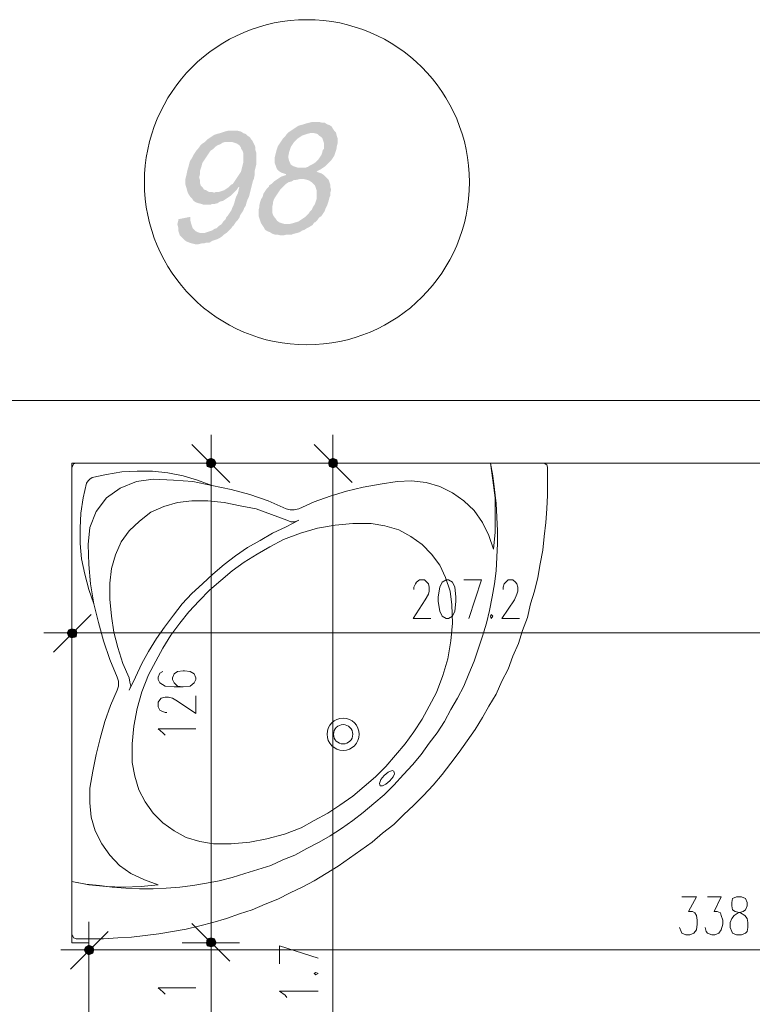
# Model space of a CAD drawing. Header units: millimetres. Extents: x -1256 to 4744, y -2264 to 706.
# Tile 49 of 62: x 3001 to 3193, y 118 to 377. Entities that reach past the tile are written whole.
import ezdxf

# ---------------------------------------------------------------- set-up
doc = ezdxf.new("R2010")
doc.units = ezdxf.units.MM
doc.header["$LTSCALE"] = 0.2
doc.layers.add('C00-00-00', color=7, linetype='Continuous')

msp = doc.modelspace()

# ---------------------------------------------------------------- hatches: boundary and pattern name
at = {"layer": 'C00-00-00'}
h = msp.add_hatch(color=256, dxfattribs=at)
h.dxf.hatch_style = 2
h.paths.add_polyline_path([(3077.56, 349.819), (3076.713, 349.607), (3075.867, 349.394), (3075.233, 349.181), (3074.386, 348.973), (3073.752, 348.76), (3073.118, 348.335), (3072.484, 347.913), (3071.846, 347.492), (3071.212, 347.067), (3070.79, 346.645), (3070.365, 346.007), (3069.731, 345.373), (3069.306, 344.735), (3068.884, 344.101), (3068.459, 343.467), (3068.246, 342.833), (3068.037, 342.199), (3067.825, 341.352), (3067.612, 340.505), (3067.612, 339.025), (3067.825, 338.387), (3068.037, 337.752), (3068.246, 337.331), (3068.671, 336.906), (3069.306, 336.484), (3069.94, 336.272), (3070.578, 336.059), (3070.578, 335.846), (3069.94, 335.634), (3069.306, 335.425), (3068.671, 335), (3068.037, 334.578), (3067.403, 334.153), (3074.177, 334.787), (3075.233, 334.787), (3076.079, 334.578), (3076.713, 334.366), (3077.352, 333.94), (3077.773, 333.519), (3078.194, 333.098), (3078.407, 332.459), (3078.62, 331.825), (3078.62, 329.498), (3078.407, 328.864), (3078.194, 328.23), (3077.773, 327.592), (3077.352, 326.745), (3076.926, 326.324), (3076.505, 325.686), (3075.867, 325.052), (3075.658, 324.839), (3075.02, 324.417), (3074.386, 323.992), (3073.752, 323.571), (3072.905, 323.358), (3072.271, 323.145), (3071.424, 322.937), (3078.194, 323.358), (3078.832, 323.992), (3079.254, 324.63), (3079.892, 325.052), (3080.313, 325.686), (3080.738, 326.324), (3080.947, 326.958), (3081.372, 327.804), (3081.585, 328.438), (3081.794, 329.077), (3082.007, 329.923), (3082.219, 330.345), (3082.219, 331.191), (3082.432, 332.038), (3082.219, 332.672), (3082.219, 333.306), (3082.007, 333.94), (3081.794, 334.578), (3081.372, 335), (3080.947, 335.425), (3080.526, 335.846), (3079.892, 336.272), (3079.254, 336.484), (3078.62, 336.693), (3078.832, 336.906), (3079.679, 337.331), (3080.313, 337.752), (3080.947, 338.178), (3074.811, 337.752), (3073.752, 337.752), (3073.118, 337.965), (3072.484, 338.178), (3071.846, 338.599), (3071.637, 339.025), (3071.424, 339.446), (3071.212, 340.293), (3071.212, 340.927), (3071.424, 341.986), (3071.637, 342.62), (3071.846, 343.254), (3072.271, 343.892), (3072.692, 344.526), (3073.331, 345.16), (3073.539, 345.373), (3074.177, 345.794), (3074.811, 346.22), (3075.445, 346.433), (3076.079, 346.645), (3076.926, 346.854), (3083.279, 347.492), (3082.853, 348.126), (3082.641, 348.547), (3082.007, 348.973), (3081.372, 349.181), (3080.738, 349.607), (3080.1, 349.607), (3079.254, 349.819), (3078.407, 349.819)])
h = msp.add_hatch(color=256, dxfattribs=at)
h.dxf.hatch_style = 2
h.paths.add_polyline_path([(3055.549, 347.492), (3055.336, 347.492), (3054.49, 347.279), (3053.856, 347.067), (3053.222, 346.854), (3052.375, 346.645), (3051.737, 346.433), (3051.103, 346.007), (3050.469, 345.586), (3049.835, 345.16), (3049.197, 344.526), (3048.563, 344.101), (3055.336, 344.526), (3056.396, 344.526), (3057.03, 344.314), (3057.664, 344.101), (3058.298, 343.68), (3058.723, 343.046), (3058.723, 342.833), (3059.145, 342.199), (3059.357, 341.561), (3059.357, 339.233), (3059.145, 338.387), (3058.936, 337.54), (3058.723, 336.693), (3058.298, 336.059), (3057.877, 335.425), (3057.451, 334.787), (3057.03, 334.153), (3056.609, 333.519), (3056.183, 333.306), (3055.549, 332.672), (3058.298, 332.672), (3058.089, 331.825), (3057.877, 330.979), (3057.451, 330.132), (3057.243, 329.498), (3057.03, 328.651), (3056.817, 328.017), (3056.396, 327.17), (3056.183, 326.532), (3055.762, 325.898), (3055.336, 325.264), (3054.915, 324.839), (3054.702, 324.205), (3054.068, 323.571), (3053.643, 322.937), (3053.009, 322.511), (3052.375, 321.877), (3051.737, 321.665), (3051.103, 321.243), (3050.469, 321.031), (3049.835, 320.818), (3049.197, 320.609), (3042.636, 319.971), (3043.061, 319.55), (3043.482, 319.128), (3043.908, 318.703), (3044.542, 318.282), (3045.176, 318.069), (3045.814, 317.856), (3046.656, 317.644), (3047.503, 317.644), (3048.35, 317.856), (3048.988, 317.856), (3049.622, 318.069), (3050.469, 318.069), (3051.103, 318.49), (3051.737, 318.703), (3052.375, 318.916), (3053.222, 319.337), (3053.856, 319.762), (3054.277, 320.184), (3054.915, 320.609), (3055.549, 321.243), (3056.183, 321.877), (3056.609, 322.511), (3056.817, 322.511), (3057.03, 322.937), (3057.451, 323.571), (3057.877, 323.992), (3058.298, 324.63), (3058.511, 325.264), (3058.936, 325.898), (3059.357, 326.532), (3059.57, 327.17), (3059.991, 327.804), (3060.204, 328.651), (3060.417, 329.285), (3060.838, 330.132), (3061.051, 330.979), (3061.264, 331.825), (3061.476, 332.672), (3061.689, 333.519), (3061.898, 334.366), (3062.11, 334.787), (3062.323, 335.846), (3062.323, 336.906), (3062.536, 337.752), (3062.744, 338.599), (3062.744, 341.773), (3062.536, 342.407), (3062.536, 343.046), (3062.323, 343.68), (3062.11, 344.101), (3061.898, 344.526), (3061.689, 344.948), (3061.476, 345.16), (3061.051, 345.794), (3060.417, 346.22), (3059.991, 346.645), (3059.357, 346.854), (3058.723, 347.279), (3057.877, 347.492), (3056.396, 347.492)])
h = msp.add_hatch(color=256, dxfattribs=at)
h.dxf.hatch_style = 2
h.paths.add_polyline_path([(3083.279, 347.492), (3076.926, 346.854), (3077.986, 346.854), (3078.832, 346.645), (3079.254, 346.22), (3079.892, 345.794), (3080.1, 345.586), (3080.313, 344.948), (3080.526, 344.314), (3080.526, 342.62), (3080.313, 342.62), (3080.1, 341.773), (3079.892, 341.139), (3079.466, 340.505), (3079.041, 339.871), (3078.407, 339.233), (3077.773, 338.812), (3076.926, 338.387), (3076.292, 337.965), (3075.658, 337.752), (3074.811, 337.752), (3080.947, 338.178), (3081.372, 338.599), (3082.007, 339.233), (3082.432, 339.659), (3082.853, 340.293), (3083.279, 340.927), (3083.487, 341.561), (3083.7, 342.199), (3083.913, 343.046), (3083.913, 343.254), (3084.125, 344.101), (3084.125, 345.586), (3083.913, 346.22), (3083.7, 347.067)])
h = msp.add_hatch(color=256, dxfattribs=at)
h.dxf.hatch_style = 2
h.paths.add_polyline_path([(3048.563, 344.101), (3047.929, 343.467), (3047.503, 342.833), (3047.082, 342.407), (3046.656, 341.773), (3046.235, 341.139), (3045.814, 340.293), (3045.388, 339.659), (3045.176, 339.025), (3044.967, 338.178), (3044.754, 337.54), (3044.542, 336.693), (3044.329, 335.634), (3044.12, 334.787), (3044.12, 333.306), (3044.329, 332.672), (3044.542, 331.825), (3044.754, 331.191), (3044.967, 330.766), (3045.388, 330.132), (3045.814, 329.711), (3046.235, 329.077), (3046.869, 328.651), (3047.503, 328.438), (3048.35, 328.23), (3048.988, 328.017), (3050.677, 328.017), (3051.103, 328.23), (3051.737, 328.23), (3052.588, 328.438), (3053.222, 328.864), (3054.068, 329.077), (3054.702, 329.498), (3055.336, 329.923), (3055.971, 330.345), (3056.609, 330.979), (3057.03, 331.404), (3052.162, 331.404), (3051.737, 331.191), (3051.103, 331.404), (3050.256, 331.404), (3049.622, 331.825), (3048.988, 332.038), (3048.563, 332.672), (3048.141, 333.098), (3047.929, 333.732), (3047.929, 334.578), (3047.716, 335.212), (3047.929, 336.059), (3047.929, 336.906), (3048.141, 337.54), (3048.35, 338.178), (3048.563, 339.025), (3048.988, 339.659), (3049.409, 340.293), (3049.835, 340.927), (3050.256, 341.561), (3050.677, 342.199), (3051.316, 342.62), (3051.95, 343.254), (3052.588, 343.68), (3053.222, 343.892), (3053.856, 344.314), (3054.49, 344.526), (3055.336, 344.526)])
h = msp.add_hatch(color=256, dxfattribs=at)
h.dxf.hatch_style = 2
h.paths.add_polyline_path([(3067.403, 334.153), (3066.765, 333.519), (3066.131, 333.098), (3066.131, 332.885), (3065.497, 332.251), (3065.072, 331.613), (3064.651, 330.979), (3064.438, 330.132), (3064.017, 329.498), (3063.804, 328.864), (3063.591, 328.017), (3063.591, 327.592), (3063.382, 326.745), (3063.382, 325.052), (3063.591, 324.417), (3063.804, 323.783), (3064.017, 323.145), (3064.438, 322.511), (3064.863, 321.877), (3065.072, 321.456), (3065.71, 321.031), (3066.344, 320.818), (3066.978, 320.397), (3067.612, 320.184), (3068.246, 320.184), (3069.093, 319.971), (3069.94, 319.971), (3070.79, 320.184), (3072.058, 320.184), (3072.692, 320.397), (3073.539, 320.609), (3074.177, 320.818), (3074.811, 321.243), (3075.445, 321.456), (3076.079, 321.877), (3076.926, 322.303), (3077.56, 322.724), (3077.986, 323.358), (3078.194, 323.358), (3071.424, 322.937), (3070.365, 322.937), (3069.518, 323.145), (3068.884, 323.358), (3068.246, 323.783), (3067.825, 324.417), (3067.612, 324.63), (3067.191, 325.264), (3066.978, 325.898), (3066.978, 327.592), (3067.191, 328.438), (3067.191, 328.864), (3067.403, 329.498), (3067.825, 330.132), (3068.246, 330.766), (3068.671, 331.404), (3069.093, 332.038), (3069.731, 332.672), (3069.94, 332.885), (3070.578, 333.519), (3071.212, 333.94), (3072.058, 334.153), (3072.692, 334.578), (3073.331, 334.578), (3074.177, 334.787)])
h = msp.add_hatch(color=256, dxfattribs=at)
h.dxf.hatch_style = 2
h.paths.add_polyline_path([(3055.549, 332.672), (3054.915, 332.251), (3054.277, 331.825), (3053.643, 331.613), (3053.009, 331.404), (3052.162, 331.404), (3057.03, 331.404), (3057.664, 332.038), (3058.089, 332.672), (3058.298, 332.672)])
h = msp.add_hatch(color=256, dxfattribs=at)
h.dxf.hatch_style = 2
h.paths.add_polyline_path([(3045.388, 324.839), (3042.214, 324.205), (3042.214, 323.783), (3042.001, 322.937), (3042.214, 322.09), (3042.214, 321.243), (3042.427, 320.609), (3042.636, 319.971), (3049.197, 320.609), (3047.929, 320.609), (3047.295, 320.818), (3046.869, 321.031), (3046.448, 321.456), (3046.022, 321.877), (3045.814, 322.511), (3045.601, 323.145), (3045.388, 323.992)])
h = msp.add_hatch(color=256, dxfattribs=at)
h.dxf.hatch_style = 2
h.paths.add_polyline_path([(3049.622, 260.07), (3049.835, 259.223), (3049.835, 260.917)])
h = msp.add_hatch(color=256, dxfattribs=at)
h.dxf.hatch_style = 2
h.paths.add_polyline_path([(3049.835, 259.223), (3050.89, 258.802), (3050.89, 261.342)])
h = msp.add_hatch(color=256, dxfattribs=at)
h.dxf.hatch_style = 2
h.paths.add_polyline_path([(3049.835, 259.223), (3049.835, 260.917), (3050.89, 261.342)])
h = msp.add_hatch(color=256, dxfattribs=at)
h.dxf.hatch_style = 2
h.paths.add_polyline_path([(3050.89, 258.802), (3050.89, 261.342), (3051.737, 260.917)])
h = msp.add_hatch(color=256, dxfattribs=at)
h.dxf.hatch_style = 2
h.paths.add_polyline_path([(3050.89, 258.802), (3051.737, 259.223), (3051.737, 260.917)])
h = msp.add_hatch(color=256, dxfattribs=at)
h.dxf.hatch_style = 2
h.paths.add_polyline_path([(3051.737, 259.223), (3051.737, 260.917), (3052.162, 260.07)])
h = msp.add_hatch(color=256, dxfattribs=at)
h.dxf.hatch_style = 2
h.paths.add_polyline_path([(3081.794, 260.07), (3082.007, 259.223), (3082.007, 260.917)])
h = msp.add_hatch(color=256, dxfattribs=at)
h.dxf.hatch_style = 2
h.paths.add_polyline_path([(3082.007, 259.223), (3082.853, 258.802), (3082.853, 261.342)])
h = msp.add_hatch(color=256, dxfattribs=at)
h.dxf.hatch_style = 2
h.paths.add_polyline_path([(3082.007, 259.223), (3082.007, 260.917), (3082.853, 261.342)])
h = msp.add_hatch(color=256, dxfattribs=at)
h.dxf.hatch_style = 2
h.paths.add_polyline_path([(3082.853, 258.802), (3082.853, 261.342), (3083.913, 260.917)])
h = msp.add_hatch(color=256, dxfattribs=at)
h.dxf.hatch_style = 2
h.paths.add_polyline_path([(3082.853, 258.802), (3083.913, 259.223), (3083.913, 260.917)])
h = msp.add_hatch(color=256, dxfattribs=at)
h.dxf.hatch_style = 2
h.paths.add_polyline_path([(3083.913, 259.223), (3083.913, 260.917), (3084.125, 260.07)])
h = msp.add_hatch(color=256, dxfattribs=at)
h.dxf.hatch_style = 2
h.paths.add_polyline_path([(3015.544, 215.41), (3013.004, 215.41), (3013.425, 216.257)])
h = msp.add_hatch(color=256, dxfattribs=at)
h.dxf.hatch_style = 2
h.paths.add_polyline_path([(3015.331, 214.35), (3015.544, 215.41), (3013.004, 215.41)])
h = msp.add_hatch(color=256, dxfattribs=at)
h.dxf.hatch_style = 2
h.paths.add_polyline_path([(3015.331, 214.35), (3013.425, 214.35), (3013.004, 215.41)])
h = msp.add_hatch(color=256, dxfattribs=at)
h.dxf.hatch_style = 2
h.paths.add_polyline_path([(3015.331, 216.257), (3013.425, 216.257), (3014.272, 216.469)])
h = msp.add_hatch(color=256, dxfattribs=at)
h.dxf.hatch_style = 2
h.paths.add_polyline_path([(3015.544, 215.41), (3015.331, 216.257), (3013.425, 216.257)])
h = msp.add_hatch(color=256, dxfattribs=at)
h.dxf.hatch_style = 2
h.paths.add_polyline_path([(3014.272, 214.142), (3015.331, 214.35), (3013.425, 214.35)])
h = msp.add_hatch(color=256, dxfattribs=at)
h.dxf.hatch_style = 2
h.paths.add_polyline_path([(3049.622, 133.915), (3049.835, 133.072), (3049.835, 134.974)])
h = msp.add_hatch(color=256, dxfattribs=at)
h.dxf.hatch_style = 2
h.paths.add_polyline_path([(3049.835, 134.974), (3049.835, 133.072), (3049.622, 133.915)])
h = msp.add_hatch(color=256, dxfattribs=at)
h.dxf.hatch_style = 2
h.paths.add_polyline_path([(3049.835, 133.072), (3050.89, 132.86), (3050.89, 135.187)])
h = msp.add_hatch(color=256, dxfattribs=at)
h.dxf.hatch_style = 2
h.paths.add_polyline_path([(3049.835, 133.072), (3049.835, 134.974), (3050.89, 135.187)])
h = msp.add_hatch(color=256, dxfattribs=at)
h.dxf.hatch_style = 2
h.paths.add_polyline_path([(3050.89, 135.187), (3049.835, 134.974), (3049.835, 133.072)])
h = msp.add_hatch(color=256, dxfattribs=at)
h.dxf.hatch_style = 2
h.paths.add_polyline_path([(3050.89, 135.187), (3050.89, 132.86), (3049.835, 133.072)])
h = msp.add_hatch(color=256, dxfattribs=at)
h.dxf.hatch_style = 2
h.paths.add_polyline_path([(3050.89, 132.86), (3050.89, 135.187), (3051.737, 134.974)])
h = msp.add_hatch(color=256, dxfattribs=at)
h.dxf.hatch_style = 2
h.paths.add_polyline_path([(3051.737, 134.974), (3050.89, 135.187), (3050.89, 132.86)])
h = msp.add_hatch(color=256, dxfattribs=at)
h.dxf.hatch_style = 2
h.paths.add_polyline_path([(3050.89, 132.86), (3051.737, 133.072), (3051.737, 134.974)])
h = msp.add_hatch(color=256, dxfattribs=at)
h.dxf.hatch_style = 2
h.paths.add_polyline_path([(3051.737, 134.974), (3051.737, 133.072), (3050.89, 132.86)])
h = msp.add_hatch(color=256, dxfattribs=at)
h.dxf.hatch_style = 2
h.paths.add_polyline_path([(3051.737, 133.072), (3051.737, 134.974), (3052.162, 133.915)])
h = msp.add_hatch(color=256, dxfattribs=at)
h.dxf.hatch_style = 2
h.paths.add_polyline_path([(3052.162, 133.915), (3051.737, 134.974), (3051.737, 133.072)])
h = msp.add_hatch(color=256, dxfattribs=at)
h.dxf.hatch_style = 2
h.paths.add_polyline_path([(3019.986, 132.013), (3017.45, 132.013), (3017.872, 132.86)])
h = msp.add_hatch(color=256, dxfattribs=at)
h.dxf.hatch_style = 2
h.paths.add_polyline_path([(3019.778, 132.86), (3017.872, 132.86), (3018.718, 133.281)])
h = msp.add_hatch(color=256, dxfattribs=at)
h.dxf.hatch_style = 2
h.paths.add_polyline_path([(3019.986, 132.013), (3019.778, 132.86), (3017.872, 132.86)])
h = msp.add_hatch(color=256, dxfattribs=at)
h.dxf.hatch_style = 2
h.paths.add_polyline_path([(3019.778, 131.166), (3019.986, 132.013), (3017.45, 132.013)])
h = msp.add_hatch(color=256, dxfattribs=at)
h.dxf.hatch_style = 2
h.paths.add_polyline_path([(3019.778, 131.166), (3017.872, 131.166), (3017.45, 132.013)])
h = msp.add_hatch(color=256, dxfattribs=at)
h.dxf.hatch_style = 2
h.paths.add_polyline_path([(3018.718, 130.741), (3019.778, 131.166), (3017.872, 131.166)])

# ---------------------------------------------------------------- linework, layer by layer
at = {"layer": 'C00-00-00', "lineweight": 0}
for points in [[(3221.496, 326.745), (3357.387, 326.745), (3357.387, 113.172), (3390.618, 113.172), (3390.618, 343.254), (3204.987, 343.254), (3204.987, 276.579), (2997.763, 276.579), (2997.763, 170.746), (2932.781, 170.746), (2932.781, 145.769), (2987.181, 145.769), (2987.181, 95.816), (3018.718, 95.816), (3018.718, 133.915), (3014.272, 133.915), (3014.272, 260.07), (3221.496, 260.07)], [(3014.272, 136.034), (3014.272, 259.01), (3014.485, 259.436), (3014.697, 259.857), (3015.331, 260.07), (3138.312, 260.07), (3138.733, 259.857), (3139.159, 259.649), (3139.367, 259.01), (3139.367, 251.607), (3139.159, 248.007), (3138.946, 244.407), (3138.521, 240.808), (3138.099, 237.212), (3137.465, 233.613), (3136.827, 230.013), (3135.981, 226.417), (3134.921, 223.031), (3134.078, 219.431), (3132.806, 216.044), (3131.747, 212.657), (3130.266, 209.27), (3128.998, 205.883), (3127.305, 202.709), (3125.82, 199.322), (3123.918, 196.148), (3122.224, 193.182), (3120.318, 190.008), (3118.203, 187.046), (3116.084, 184.081), (3113.97, 181.119), (3111.642, 178.158), (3109.311, 175.405), (3106.77, 172.652), (3104.23, 170.112), (3101.481, 167.572), (3098.941, 165.031), (3095.976, 162.704), (3093.227, 160.376), (3090.261, 158.258), (3087.3, 156.143), (3084.334, 154.024), (3081.16, 152.122), (3077.986, 150.216), (3074.811, 148.522), (3071.637, 147.041), (3068.459, 145.348), (3065.072, 144.076), (3061.689, 142.595), (3058.298, 141.536), (3054.915, 140.268), (3051.316, 139.208), (3047.929, 138.361), (3044.329, 137.515), (3040.729, 136.881), (3037.134, 136.247), (3033.534, 135.821), (3029.935, 135.4), (3026.339, 135.187), (3022.527, 134.974), (3015.331, 134.974), (3014.697, 135.187), (3014.485, 135.608)], [(3050.89, 261.342), (3049.835, 260.917), (3049.622, 260.07), (3049.835, 259.223), (3050.89, 258.802), (3051.737, 259.223), (3052.162, 260.07), (3051.737, 260.917)], [(3082.853, 261.342), (3082.007, 260.917), (3081.794, 260.07), (3082.007, 259.223), (3082.853, 258.802), (3083.913, 259.223), (3084.125, 260.07), (3083.913, 260.917)], [(3073.965, 245.041), (3070.578, 243.348), (3066.978, 241.655), (3063.804, 239.748), (3060.417, 237.846), (3057.243, 235.727), (3054.277, 233.4), (3051.316, 230.86), (3048.563, 228.32), (3045.814, 225.779), (3043.274, 223.031), (3040.942, 220.065), (3038.615, 216.891), (3036.5, 213.929), (3034.381, 210.542), (3032.687, 207.364), (3030.994, 203.768), (3029.3, 200.381), (3029.726, 201.437), (3029.513, 202.496), (3029.3, 203.556), (3027.607, 207.364), (3026.339, 211.598), (3025.28, 215.623), (3024.646, 219.852), (3024.224, 224.299), (3024.224, 228.532), (3024.646, 232.345), (3025.705, 235.94), (3027.186, 239.327), (3029.3, 242.293), (3032.053, 244.833), (3035.019, 247.16), (3038.402, 248.641), (3042.001, 249.701), (3045.814, 250.122), (3050.043, 250.122), (3054.277, 249.701), (3058.511, 248.854), (3062.744, 248.007), (3066.765, 246.522), (3070.79, 245.041), (3071.846, 244.62), (3072.905, 244.62)], [(3051.528, 159.951), (3047.929, 160.589), (3044.329, 161.644), (3041.155, 163.338), (3038.193, 165.457), (3035.653, 167.997), (3033.534, 170.959), (3031.841, 174.133), (3030.781, 177.732), (3030.147, 181.332), (3030.147, 186.2), (3030.573, 190.855), (3031.419, 195.514), (3032.687, 199.956), (3034.381, 204.402), (3036.287, 208.002), (3038.193, 211.385), (3040.308, 214.776), (3042.636, 217.95), (3044.967, 220.912), (3047.716, 223.877), (3050.469, 226.626), (3053.43, 229.166), (3056.396, 231.706), (3059.57, 234.038), (3062.957, 236.153), (3066.344, 238.059), (3069.94, 239.961), (3074.386, 241.655), (3078.832, 242.927), (3083.487, 243.773), (3088.146, 244.195), (3093.014, 244.195), (3096.61, 243.561), (3100.209, 242.501), (3103.383, 240.808), (3106.349, 238.693), (3108.889, 236.153), (3111.004, 233.191), (3112.489, 230.013), (3113.757, 226.417), (3114.178, 222.818), (3114.391, 217.95), (3113.97, 213.295), (3113.123, 208.636), (3111.851, 204.19), (3110.157, 199.747), (3108.251, 196.148), (3106.349, 192.761), (3104.23, 189.374), (3101.903, 186.2), (3099.362, 183.234), (3096.822, 180.273), (3094.073, 177.52), (3091.108, 174.979), (3088.146, 172.439), (3084.759, 170.112), (3081.585, 167.997), (3077.986, 166.091), (3074.599, 164.185), (3070.152, 162.491), (3065.497, 161.223), (3061.051, 160.376), (3056.183, 159.951)], [(3112.697, 229.379), (3111.642, 228.745), (3111.004, 227.473), (3110.583, 224.933), (3110.583, 223.665), (3111.004, 221.124), (3111.642, 219.852), (3112.697, 219.218), (3113.332, 219.218), (3114.391, 219.852), (3115.025, 221.124), (3115.238, 223.665), (3115.238, 224.933), (3115.025, 227.473), (3114.391, 228.745), (3113.332, 229.379)], [(3124.552, 220.278), (3124.339, 219.852), (3124.552, 219.218), (3124.973, 219.852)], [(3013.004, 215.41), (3013.425, 214.35), (3014.272, 214.142), (3015.331, 214.35), (3015.544, 215.41), (3015.331, 216.257), (3014.272, 216.469), (3013.425, 216.257)], [(3096.401, 177.945), (3097.456, 178.792), (3098.516, 179.213), (3098.941, 179.005), (3099.15, 178.366), (3098.728, 177.52), (3097.882, 176.464), (3096.822, 175.618), (3095.976, 175.192), (3095.342, 175.192), (3095.129, 175.826), (3095.554, 176.886)], [(3189.112, 145.982), (3188.053, 145.561), (3187.84, 144.501), (3187.84, 143.654), (3188.053, 142.595), (3188.687, 142.174), (3190.167, 141.748), (3191.227, 141.114), (3191.861, 140.268), (3192.074, 139.208), (3192.074, 137.94), (3191.861, 136.881), (3191.439, 136.459), (3190.38, 136.034), (3189.112, 136.034), (3188.053, 136.459), (3187.84, 136.881), (3187.419, 137.94), (3187.419, 139.208), (3187.84, 140.268), (3188.474, 141.114), (3189.533, 141.748), (3190.801, 142.174), (3191.439, 142.595), (3191.861, 143.654), (3191.861, 144.501), (3191.439, 145.561), (3190.38, 145.982)], [(3050.89, 135.187), (3049.835, 134.974), (3049.622, 133.915), (3049.835, 133.072), (3050.89, 132.86), (3051.737, 133.072), (3052.162, 133.915), (3051.737, 134.974)], [(3050.89, 132.86), (3051.737, 133.072), (3052.162, 133.915), (3051.737, 134.974), (3050.89, 135.187), (3049.835, 134.974), (3049.622, 133.915), (3049.835, 133.072)], [(3017.45, 132.013), (3017.872, 131.166), (3018.718, 130.741), (3019.778, 131.166), (3019.986, 132.013), (3019.778, 132.86), (3018.718, 133.281), (3017.872, 132.86)], [(3077.986, 125.873), (3078.407, 125.452), (3079.041, 125.873), (3078.407, 126.086)]]:
    msp.add_lwpolyline(points, close=True, dxfattribs=at)
for points in [[(3050.89, 252.453), (3050.89, 267.478)], [(3082.853, 252.453), (3082.853, 267.478)], [(3045.814, 264.938), (3055.762, 254.99)], [(3077.986, 264.938), (3087.934, 254.99)], [(3019.986, 223.031), (3021.259, 218.159), (3022.527, 213.295), (3024.224, 208.423), (3026.126, 203.768), (3026.552, 202.709), (3026.552, 201.437), (3026.126, 200.381), (3024.433, 196.36), (3022.952, 192.127), (3021.68, 187.68), (3020.625, 183.447), (3019.778, 179.005), (3018.931, 174.558), (3018.931, 170.746), (3019.352, 166.938), (3020.412, 163.338), (3022.105, 159.951), (3024.224, 156.989), (3026.76, 154.237), (3029.726, 152.122), (3033.326, 150.428), (3036.921, 149.156), (3032.475, 148.735), (3027.82, 148.522), (3023.373, 148.735), (3018.718, 149.156), (3014.272, 150.003), (3017.872, 149.369), (3021.471, 148.948), (3024.858, 148.522), (3028.454, 148.309), (3032.053, 148.101), (3035.653, 148.101), (3039.04, 148.309), (3042.636, 148.522), (3046.022, 148.948), (3049.622, 149.582), (3053.009, 150.216), (3056.396, 151.062), (3059.783, 152.122), (3063.17, 153.177), (3066.557, 154.237), (3069.731, 155.721), (3072.905, 156.989), (3076.079, 158.683), (3079.254, 160.376), (3082.219, 162.07), (3085.181, 163.972), (3088.146, 166.091), (3090.899, 168.21), (3093.648, 170.537), (3096.401, 172.865), (3098.941, 175.405), (3101.481, 178.158), (3103.809, 180.694), (3106.136, 183.447), (3108.251, 186.412), (3110.37, 189.161), (3112.276, 192.127), (3113.97, 195.301), (3115.663, 198.263), (3117.352, 201.437), (3118.625, 204.615), (3120.105, 208.002), (3121.165, 211.176), (3122.224, 214.563), (3123.284, 217.95), (3124.126, 221.337), (3124.764, 224.933), (3125.398, 228.32), (3125.82, 231.706), (3126.032, 235.306), (3126.245, 238.902), (3126.245, 242.293), (3126.032, 245.888), (3125.82, 249.488), (3125.398, 253.087), (3124.973, 256.683), (3124.339, 260.07)], [(3124.339, 260.07), (3124.973, 255.628), (3125.611, 250.969), (3125.611, 241.867), (3125.186, 237.421), (3123.918, 241.02), (3122.224, 244.407), (3120.105, 247.582), (3117.352, 250.122), (3114.391, 252.241), (3111.004, 253.934), (3107.404, 254.99), (3103.596, 255.415), (3099.788, 255.202), (3095.342, 254.568), (3090.899, 253.721), (3086.453, 252.662), (3082.219, 251.394), (3077.986, 249.909), (3073.965, 248.007), (3072.692, 247.794), (3071.637, 247.794), (3070.578, 248.007), (3065.919, 250.122), (3061.051, 251.815), (3056.183, 253.087), (3051.103, 254.143), (3047.295, 255.628), (3043.482, 256.683), (3039.461, 257.53), (3035.44, 257.955), (3031.419, 257.955), (3027.398, 257.742), (3023.373, 257.108), (3019.565, 256.262), (3018.931, 255.836), (3018.506, 255.415), (3018.084, 254.781), (3017.238, 250.969), (3016.604, 246.948), (3016.391, 242.927), (3016.391, 238.902), (3016.812, 234.885), (3017.659, 230.86), (3018.718, 226.839), (3019.986, 223.031), (3019.14, 228.32), (3018.718, 233.4), (3018.506, 238.693), (3018.931, 243.139), (3020.625, 247.369), (3023.373, 250.969), (3026.973, 253.509), (3031.207, 255.202), (3035.653, 255.836), (3040.942, 255.628), (3046.022, 255.202), (3051.103, 254.143)], [(3058.298, 260.07), (3043.274, 260.07)], [(3090.474, 260.07), (3075.445, 260.07)], [(3050.89, 138.999), (3050.89, 254.99)], [(3082.853, -16.791), (3082.853, 254.99)], [(3104.23, 226.839), (3104.23, 227.473), (3104.656, 228.32), (3104.868, 228.745), (3105.715, 229.379), (3106.983, 229.379), (3107.617, 228.745), (3108.042, 228.32), (3108.251, 227.473), (3108.251, 226.417), (3108.042, 225.571), (3107.196, 224.09), (3104.022, 219.218), (3108.677, 219.218)], [(3118.625, 219.218), (3122.012, 229.379), (3117.352, 229.379)], [(3127.726, 226.839), (3127.726, 227.473), (3127.939, 228.32), (3128.364, 228.745), (3128.998, 229.379), (3130.266, 229.379), (3130.9, 228.745), (3131.326, 228.32), (3131.538, 227.473), (3131.538, 226.417), (3131.326, 225.571), (3130.692, 224.09), (3127.305, 219.218), (3131.96, 219.218)], [(3014.272, 222.818), (3014.272, 207.789)], [(3009.404, 210.33), (3019.352, 220.278)], [(3021.893, 215.41), (3006.864, 215.41)], [(3019.352, 215.41), (3216.629, 215.41)], [(3038.193, 205.249), (3037.346, 204.828), (3036.921, 203.768), (3036.921, 203.134), (3037.346, 202.284), (3038.827, 201.437), (3041.155, 201.228), (3043.482, 201.228), (3045.388, 201.437), (3046.448, 202.284), (3046.869, 203.134), (3046.869, 203.556), (3046.448, 204.615), (3045.388, 205.249), (3043.908, 205.462), (3043.482, 205.462), (3042.001, 205.249), (3041.155, 204.615), (3040.729, 203.556), (3040.729, 203.134), (3041.155, 202.284), (3042.001, 201.437), (3043.482, 201.228)], [(3039.249, 194.454), (3038.827, 194.454), (3037.768, 194.88), (3037.346, 195.088), (3036.921, 195.935), (3036.921, 197.207), (3037.346, 197.841), (3037.768, 198.263), (3038.827, 198.475), (3039.674, 198.475), (3040.729, 198.263), (3042.001, 197.416), (3046.869, 194.242), (3046.869, 198.901)], [(3038.827, 188.527), (3038.193, 189.161), (3036.921, 190.221), (3046.869, 190.221)], [(3174.718, 145.982), (3178.526, 145.982), (3176.411, 142.174), (3177.47, 142.174), (3178.104, 141.748), (3178.526, 141.114), (3178.738, 139.846), (3178.738, 138.787), (3178.526, 137.306), (3177.892, 136.459), (3176.832, 136.034), (3175.777, 136.034), (3174.718, 136.459), (3174.505, 136.881), (3174.079, 137.94)], [(3181.491, 145.982), (3185.087, 145.982), (3183.185, 142.174), (3184.028, 142.174), (3184.878, 141.748), (3185.087, 141.114), (3185.512, 139.846), (3185.512, 138.787), (3185.087, 137.306), (3184.453, 136.459), (3183.393, 136.034), (3182.547, 136.034), (3181.491, 136.459), (3181.066, 136.881), (3180.853, 137.94)], [(3050.89, 126.507), (3050.89, 141.536)], [(3050.89, 141.536), (3050.89, 126.507)], [(3018.718, 139.421), (3018.718, 124.392)], [(3045.814, 138.999), (3055.762, 129.051)], [(3055.762, 129.051), (3045.814, 138.999)], [(3013.851, 126.933), (3023.799, 136.881)], [(3058.298, 133.915), (3043.274, 133.915)], [(3043.274, 133.915), (3058.298, 133.915)], [(3079.041, 129.898), (3068.884, 133.072), (3068.884, 128.413)], [(3026.339, 132.013), (3011.311, 132.013)], [(3023.799, 132.013), (3352.515, 132.013)], [(3050.89, 95.816), (3050.89, 129.051)], [(3038.827, 120.371), (3038.193, 121.005), (3036.921, 122.065), (3046.869, 122.065)], [(3070.79, 119.525), (3070.365, 120.159), (3068.884, 121.218), (3079.041, 121.218)]]:
    msp.add_lwpolyline(points, dxfattribs=at)
for centre, radius in [((3076.081, 333.942), 42.756), ((3085.606, 188.74), 4.234), ((3085.606, 188.74), 2.54)]:
    msp.add_circle(centre, radius, dxfattribs=at)

doc.saveas('drawing.dxf')
